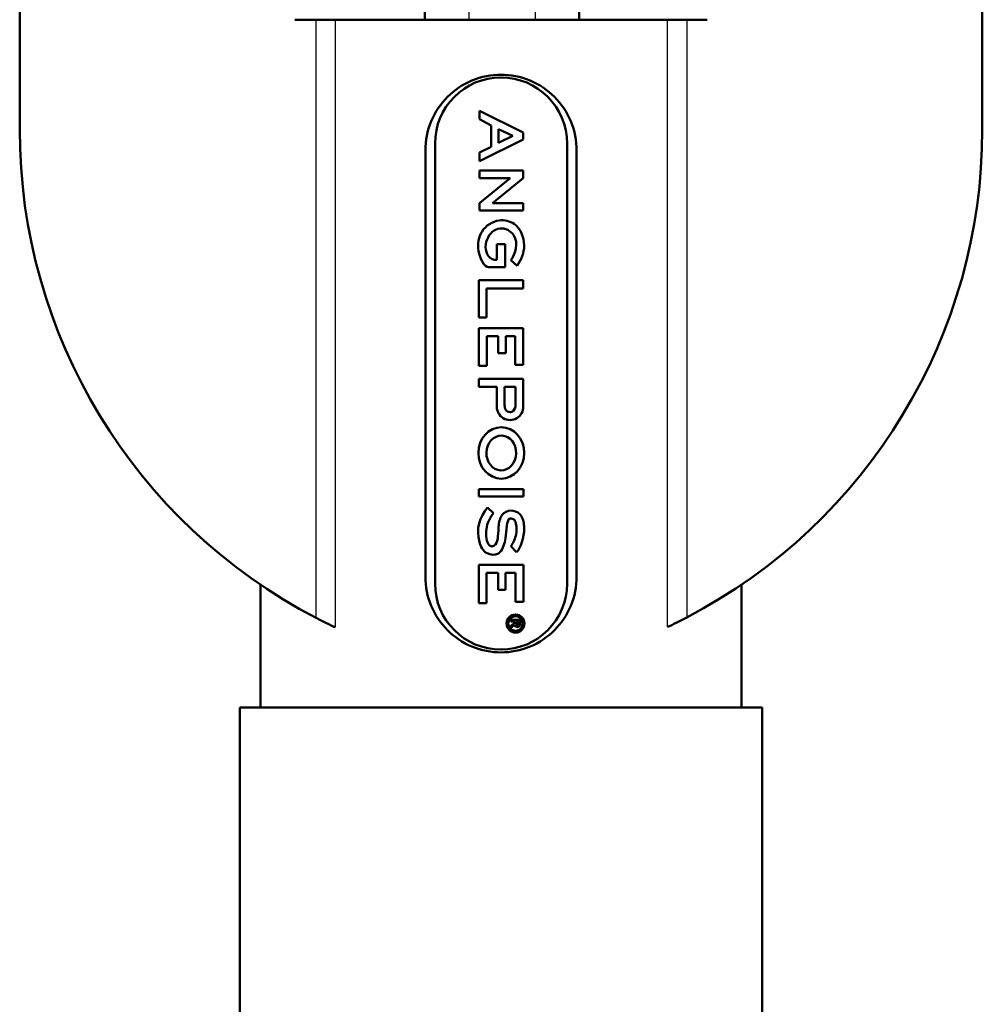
# Model space of a CAD drawing. Header units: millimetres. Extents: x 155 to 950, y -844 to 1327.
# Tile 3 of 58: x 271 to 306, y 51 to 87. Entities that reach past the tile are written whole.
import ezdxf

# ---------------------------------------------------------------- set-up
doc = ezdxf.new("R2010")
doc.units = ezdxf.units.MM
doc.header["$LTSCALE"] = 0.75
doc.layers.add('Visible', color=7, linetype='Continuous', lineweight=50)
doc.layers.add('Visible Narrow', color=7, linetype='Continuous', lineweight=25)

msp = doc.modelspace()

# ---------------------------------------------------------------- linework, layer by layer
at = {"layer": 'Visible'}
for p, q in [((271.063, 83.194, 27.449), (271.063, 192.994, 27.449)), ((306.063, 83.194, 27.422), (306.063, 192.994, 27.422)), ((281.839, 87.194, 27.449), (281.063, 87.194, 27.449)), ((296.063, 87.194, 27.422), (295.314, 87.194, 27.422)), ((287.775, 83.577, 29.438), (287.775, 83.878, 29.438)), ((287.775, 83.878, 29.438), (289.373, 83.095, 29.438)), ((288.203, 83.349, 29.438), (287.775, 83.577, 29.438)), ((288.203, 82.575, 29.438), (288.203, 83.349, 29.438)), ((288.477, 82.712, 29.438), (288.477, 83.213, 29.438)), ((288.477, 83.213, 29.438), (288.99, 82.968, 29.438)), ((289.373, 83.095, 29.438), (289.373, 82.843, 29.438)), ((286.163, 82.694, 29.388), (286.163, 66.694, 29.388)), ((289.373, 82.843, 29.438), (287.775, 82.045, 29.438)), ((288.99, 82.968, 29.438), (288.477, 82.712, 29.438)), ((290.963, 66.694, 29.388), (290.963, 82.694, 29.388)), ((285.813, 66.944, 29.694), (285.813, 82.444, 29.694)), ((287.775, 82.361, 29.438), (288.203, 82.575, 29.438)), ((287.775, 82.045, 29.438), (287.775, 82.361, 29.438)), ((291.313, 82.444, 29.694), (291.313, 66.944, 29.694)), ((287.775, 81.431, 29.438), (287.775, 81.717, 29.438)), ((287.775, 81.717, 29.438), (289.373, 81.717, 29.438)), ((289.373, 81.717, 29.438), (289.373, 81.431, 29.438)), ((288.894, 81.431, 29.438), (287.775, 81.431, 29.438)), ((287.775, 80.53, 29.438), (288.894, 81.431, 29.438)), ((289.373, 81.431, 29.438), (288.254, 80.53, 29.438)), ((287.775, 80.258, 29.438), (287.775, 80.53, 29.438)), ((289.373, 80.258, 29.438), (287.775, 80.258, 29.438)), ((288.254, 80.53, 29.438), (289.373, 80.53, 29.438)), ((289.373, 80.53, 29.438), (289.373, 80.258, 29.438)), ((288.712, 79.033, 29.438), (288.411, 79.033, 29.438)), ((288.411, 79.033, 29.438), (288.411, 78.465, 29.438)), ((288.712, 78.193, 29.438), (288.712, 79.033, 29.438)), ((288.411, 78.465, 29.438), (288.331, 78.465, 29.438)), ((288.923, 78.447, 29.438), (289.147, 78.247, 29.438)), ((288.111, 78.193, 29.438), (288.712, 78.193, 29.438)), ((287.76, 77.722, 29.438), (289.373, 77.722, 29.438)), ((287.76, 76.365, 29.438), (287.76, 77.722, 29.438)), ((289.373, 77.722, 29.438), (289.373, 77.427, 29.438)), ((288.034, 77.427, 29.438), (288.034, 76.365, 29.438)), ((289.373, 77.427, 29.438), (288.034, 77.427, 29.438)), ((288.034, 76.365, 29.438), (287.76, 76.365, 29.438)), ((287.76, 75.979, 29.438), (289.373, 75.979, 29.438)), ((287.76, 74.606, 29.438), (287.76, 75.979, 29.438)), ((289.373, 75.979, 29.438), (289.373, 74.646, 29.438)), ((288.044, 75.692, 29.438), (288.044, 74.606, 29.438)), ((288.454, 75.692, 29.438), (288.044, 75.692, 29.438)), ((288.454, 75.077, 29.438), (288.454, 75.692, 29.438)), ((288.743, 75.692, 29.438), (288.743, 75.077, 29.438)), ((289.078, 75.692, 29.438), (288.743, 75.692, 29.438)), ((289.078, 74.646, 29.438), (289.078, 75.692, 29.438)), ((288.743, 75.077, 29.438), (288.454, 75.077, 29.438)), ((288.044, 74.606, 29.438), (287.76, 74.606, 29.438)), ((289.373, 74.646, 29.438), (289.078, 74.646, 29.438)), ((289.373, 74.138, 29.438), (287.76, 74.138, 29.438)), ((287.76, 74.138, 29.438), (287.76, 73.849, 29.438)), ((289.373, 73.136, 29.438), (289.373, 74.138, 29.438)), ((287.76, 73.849, 29.438), (288.411, 73.849, 29.438)), ((288.411, 73.849, 29.438), (288.411, 73.136, 29.438)), ((288.694, 73.171, 29.438), (288.694, 73.849, 29.438)), ((288.694, 73.849, 29.438), (289.091, 73.849, 29.438)), ((289.091, 73.849, 29.438), (289.091, 73.189, 29.438)), ((287.76, 70.127, 29.438), (289.38, 70.127, 29.438)), ((287.76, 69.858, 29.438), (287.76, 70.127, 29.438)), ((289.38, 69.858, 29.438), (287.76, 69.858, 29.438)), ((289.38, 70.127, 29.438), (289.38, 69.858, 29.438)), ((288.292, 69.259, 29.438), (288.076, 69.463, 29.438)), ((288.923, 68.049, 29.438), (289.13, 67.836, 29.438)), ((287.76, 67.373, 29.438), (289.38, 67.373, 29.438)), ((287.76, 65.983, 29.438), (287.76, 67.373, 29.438)), ((289.38, 67.373, 29.438), (289.38, 66.029, 29.438)), ((288.032, 67.082, 29.438), (288.032, 65.983, 29.438)), ((288.454, 67.082, 29.438), (288.032, 67.082, 29.438)), ((288.454, 66.469, 29.438), (288.454, 67.082, 29.438)), ((288.723, 67.082, 29.438), (288.723, 66.469, 29.438)), ((289.091, 67.082, 29.438), (288.723, 67.082, 29.438)), ((289.091, 66.029, 29.438), (289.091, 67.082, 29.438)), ((279.813, 66.658, 21.388), (279.813, 62.194, 21.388)), ((297.313, 66.658, 21.388), (297.313, 62.194, 21.388)), ((288.723, 66.469, 29.438), (288.454, 66.469, 29.438)), ((288.032, 65.983, 29.438), (287.76, 65.983, 29.438)), ((289.38, 66.029, 29.438), (289.091, 66.029, 29.438)), ((288.915, 65.382, 29.438), (288.915, 65.319, 29.438)), ((289.261, 65.382, 29.438), (288.915, 65.382, 29.438)), ((288.915, 65.319, 29.438), (289.06, 65.319, 29.438)), ((289.06, 65.267, 29.438), (288.915, 65.162, 29.438)), ((288.915, 65.085, 29.438), (289.065, 65.193, 29.438)), ((288.915, 65.162, 29.438), (288.915, 65.085, 29.438)), ((289.06, 65.319, 29.438), (289.06, 65.267, 29.438)), ((289.121, 65.319, 29.438), (289.121, 65.214, 29.438)), ((289.209, 65.319, 29.438), (289.121, 65.319, 29.438)), ((289.209, 65.208, 29.438), (289.209, 65.319, 29.438)), ((289.261, 65.205, 29.438), (289.261, 65.382, 29.438)), ((279.063, 62.194, 21.388), (279.063, 34.394, 21.388)), ((298.063, 62.194, 21.388), (298.063, 34.394, 21.388))]:
    msp.add_line(p, q, dxfattribs=at)
for radius in [0.326, 0.265]:
    msp.add_circle((289.091, 65.241, 29.438), radius, dxfattribs=at)
at = {"layer": 'Visible', "extrusion": (0, -1, 0)}
for centre, start, end in [((281.839, 28.449, -87.194), 270, 313.5955), ((295.314, 28.422, -87.194), 226.1799, 270)]:
    msp.add_arc(centre, 1, start, end, dxfattribs=at)
at = {"layer": 'Visible', "extrusion": (0, 1, 0)}
for centre, radius, start, end in [((-288.563, 21.388, 87.194), 8.75, 46.4045, 133.8201), ((-288.563, 21.388, 62.194), 9.5, 0, 180)]:
    msp.add_arc(centre, radius, start, end, dxfattribs=at)
at = {"layer": 'Visible'}
for centre, radius, start, end in [((288.563, 82.694, 29.388), 2.4, 0, 180), ((291.063, 83.194, 27.449), 20, 180, 242.5379), ((286.063, 83.194, 27.422), 20, 297.5514, 0), ((288.892, 73.121, 29.438), 0.481, 178.3004, 1.6996), ((288.563, 66.694, 29.388), 2.4, 180, 0)]:
    msp.add_arc(centre, radius, start, end, dxfattribs=at)
for major_axis, ratio in [((0, 0.935), 0.889614), ((0.02, 0.633), 0.854087)]:
    msp.add_ellipse((288.573, 71.443, 29.438), major_axis=major_axis, ratio=ratio, dxfattribs=at)
at = {"layer": 'Visible', "extrusion": (1, 0, 0)}
for points in [[(285.799, 90.694, -35.239), (285.799, 89.54, -34.501), (285.799, 88.375, -33.757), (285.799, 87.194, -33.012)], [(291.399, 90.694, -35.239), (291.399, 89.54, -34.501), (291.399, 88.375, -33.757), (291.399, 87.194, -33.012)]]:
    msp.add_open_spline(points, degree=3, dxfattribs=at)
at = {"layer": 'Visible'}
for points, knots in [([(285.813, 82.444, 29.694), (285.813, 82.792, 29.694), (285.883, 83.161, 29.718), (286.164, 83.838, 29.804), (286.375, 84.145, 29.863), (286.861, 84.631, 29.974), (287.169, 84.842, 30.032), (287.845, 85.124, 30.115), (288.215, 85.194, 30.138), (288.91, 85.194, 30.138), (289.28, 85.124, 30.115), (289.957, 84.842, 30.032), (290.264, 84.631, 29.974), (290.75, 84.145, 29.863), (290.961, 83.838, 29.804), (291.243, 83.161, 29.718), (291.313, 82.792, 29.694), (291.313, 82.444, 29.694)], [-1.6697148, -1.6697148, -1.6697148, -1.6697148, -1.5653387, -1.5653387, -1.4609626, -1.4609626, -1.3566243, -1.3566243, -1.2522861, -1.2522861, -1.1479478, -1.1479478, -1.0436095, -1.0436095, -0.9392334, -0.9392334, -0.8348574, -0.8348574, -0.8348574, -0.8348574]), ([(289.147, 78.247, 29.438), (289.298, 78.45, 29.438), (289.521, 79.008, 29.438), (289.192, 79.807, 29.438), (288.424, 79.978, 29.438), (287.783, 79.562, 29.438), (287.656, 78.716, 29.438), (287.966, 78.21, 29.438), (288.111, 78.193, 29.438)], [0, 0, 0, 0, 0.174462, 0.36195, 0.484734, 0.647154, 0.804258, 1, 1, 1, 1]), ([(288.331, 78.465, 29.438), (288.192, 78.477, 29.438), (288.03, 78.659, 29.438), (287.96, 79.127, 29.438), (288.309, 79.684, 29.438), (288.818, 79.599, 29.438), (289.218, 79.153, 29.438), (289.09, 78.671, 29.438), (288.923, 78.447, 29.438)], [0, 0, 0, 0, 0.123391, 0.254954, 0.48565, 0.68394, 0.726524, 1, 1, 1, 1]), ([(289.091, 73.189, 29.438), (289.097, 73.135, 29.438), (289.05, 72.97, 29.438), (288.874, 72.908, 29.438), (288.705, 72.984, 29.438), (288.697, 73.125, 29.438), (288.694, 73.171, 29.438)], [0, 0, 0, 0, 0.349522, 0.511099, 0.759381, 1, 1, 1, 1]), ([(288.076, 69.463, 29.438), (287.773, 69.124, 29.438), (287.61, 68.482, 29.438), (287.962, 67.754, 29.438), (288.375, 67.715, 29.438), (288.635, 67.921, 29.438), (288.737, 68.341, 29.438), (288.764, 68.704, 29.438), (288.818, 69.099, 29.438), (289.043, 69.046, 29.438), (289.137, 68.815, 29.438), (289.143, 68.443, 29.438), (288.986, 68.136, 29.438), (288.923, 68.049, 29.438)], [0, 0, 0, 0, 0.286063, 0.395351, 0.476861, 0.498821, 0.614948, 0.714643, 0.774792, 0.809485, 0.825104, 0.919213, 1, 1, 1, 1]), ([(289.13, 67.836, 29.438), (289.282, 67.987, 29.438), (289.469, 68.562, 29.438), (289.366, 69.064, 29.438), (289.194, 69.294, 29.438), (288.911, 69.404, 29.438), (288.535, 69.211, 29.438), (288.461, 68.732, 29.438), (288.477, 68.53, 29.438), (288.409, 68.108, 29.438), (288.228, 68.029, 29.438), (288.04, 68.133, 29.438), (287.969, 68.658, 29.438), (288.141, 69.081, 29.438), (288.292, 69.259, 29.438)], [0, 0, 0, 0, 0.208044, 0.308204, 0.328796, 0.401438, 0.478342, 0.575042, 0.668838, 0.723758, 0.756307, 0.786286, 0.899582, 1, 1, 1, 1]), ([(291.313, 66.944, 29.694), (291.313, 66.596, 29.694), (291.243, 66.226, 29.718), (290.961, 65.55, 29.804), (290.75, 65.242, 29.863), (290.264, 64.756, 29.974), (289.957, 64.545, 30.032), (289.28, 64.264, 30.115), (288.91, 64.194, 30.138), (288.215, 64.194, 30.138), (287.845, 64.264, 30.115), (287.169, 64.545, 30.032), (286.861, 64.756, 29.974), (286.375, 65.242, 29.863), (286.164, 65.55, 29.804), (285.883, 66.226, 29.718), (285.813, 66.596, 29.694), (285.813, 66.944, 29.694)], [-0.8348574, -0.8348574, -0.8348574, -0.8348574, -0.7304813, -0.7304813, -0.6261052, -0.6261052, -0.521767, -0.521767, -0.4174287, -0.4174287, -0.3130904, -0.3130904, -0.2087521, -0.2087521, -0.1043761, -0.1043761, 0, 0, 0, 0]), ([(282.529, 65.106, 27.725), (282.44, 65.148, 27.64), (282.332, 65.2, 27.57), (282.093, 65.317, 27.472), (281.961, 65.384, 27.449), (281.839, 65.447, 27.449)], [-0.24138548, -0.24138548, -0.24138548, -0.24138548, -0.20278366, -0.20278366, -0.16160496, -0.16160496, -0.16160496, -0.16160496]), ([(295.314, 65.462, 27.422), (295.192, 65.398, 27.422), (295.06, 65.331, 27.446), (294.82, 65.212, 27.544), (294.711, 65.16, 27.615), (294.621, 65.117, 27.701)], [0.16168318, 0.16168318, 0.16168318, 0.16168318, 0.20288792, 0.20288792, 0.24192618, 0.24192618, 0.24192618, 0.24192618])]:
    msp.add_open_spline(points, degree=3, knots=knots, dxfattribs=at)
for points in [[(289.065, 65.193, 29.438), (289.085, 65.096, 29.438), (289.251, 65.076, 29.438), (289.261, 65.205, 29.438)], [(289.121, 65.214, 29.438), (289.131, 65.177, 29.438), (289.193, 65.149, 29.438), (289.209, 65.208, 29.438)]]:
    msp.add_open_spline(points, degree=3, dxfattribs=at)
at = {"layer": 'Visible Narrow'}
for p, q in [((281.839, 65.447, 27.449), (281.839, 87.194, 27.449)), ((282.529, 87.194, 27.725), (282.529, 65.106, 27.725)), ((294.621, 65.117, 27.701), (294.621, 87.194, 27.701)), ((295.314, 87.194, 27.422), (295.314, 65.462, 27.422))]:
    msp.add_line(p, q, dxfattribs=at)
at = {"layer": 'Visible Narrow', "extrusion": (1, 0, 0)}
for points in [[(287.399, 90.694, -33.328), (287.399, 89.542, -32.593), (287.399, 88.377, -31.853), (287.399, 87.194, -31.111)], [(289.799, 90.694, -33.328), (289.799, 89.542, -32.593), (289.799, 88.377, -31.853), (289.799, 87.194, -31.111)]]:
    msp.add_open_spline(points, degree=3, dxfattribs=at)

doc.saveas('drawing.dxf')
